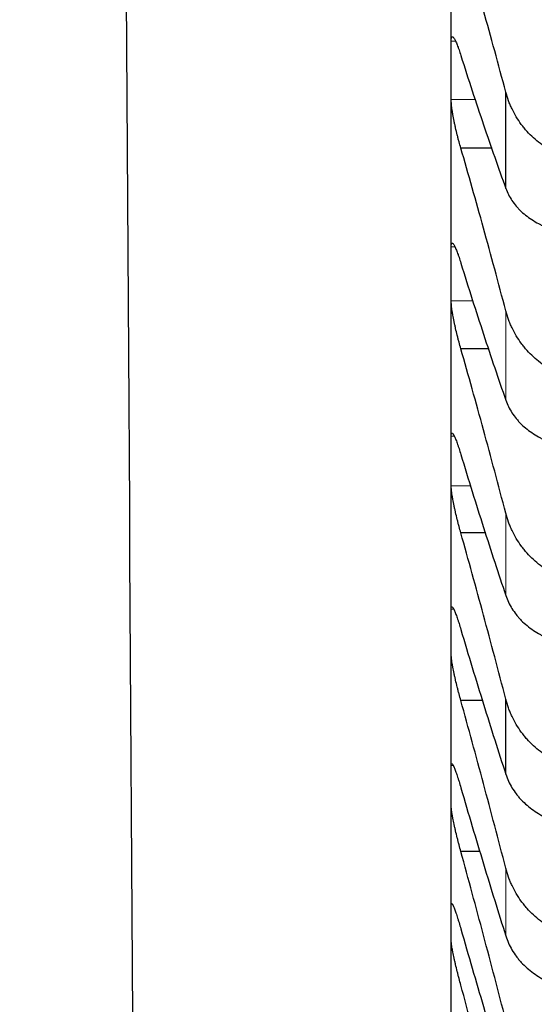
# Model space of a CAD drawing. Header units: inches. Extents: x 0 to 20790, y -12 to 14700.
# Tile 156 of 256: x 8037 to 8066, y 9200 to 9255. Entities that reach past the tile are written whole.
import ezdxf

# ---------------------------------------------------------------- set-up
doc = ezdxf.new("R2010")
doc.units = ezdxf.units.IN
doc.layers.add('1', color=7, linetype='Continuous', true_color=0xffffff)
doc.layers.add('254', color=7, linetype='Continuous', true_color=0xffffff)
doc.styles.add('latin_extended', font='simplex.shx')
doc.dimstyles.get("Standard").update_dxf_attribs({"dimtxt": 0.18, "dimasz": 0.18, "dimexe": 0.18, "dimexo": 0.0625, "dimgap": 0.09, "dimtad": 0, "dimtih": 1, "dimtoh": 1, "dimdec": 4, "dimzin": 0, "dimdsep": 46, "dimtxsty": 'Standard', "dimcen": 0.09, "dimadec": 0, "dimazin": 0, "dimtfac": 1, "dimtdec": 4, "dimtofl": 0, "dimtmove": 0, "dimatfit": 3, "dimfxl": 1, "dimtolj": 1, "dimtzin": 0, "dimarcsym": 0})

# ---------------------------------------------------------------- blocks, each defined once
blk = doc.blocks.new('_U1')
at = {"layer": '254', "color": 3, "linetype": 'Continuous', "lineweight": 13, "transparency": 16777216}
for p, q in [((1386.411, 10951.253), (1386.411, 7981.754)), ((8061.411, 9764.754), (8061.411, 7981.754)), ((1508.911, 8016.754), (7938.911, 8016.754))]:
    blk.add_line(p, q, dxfattribs=at)
at = {"layer": '254', "color": 3, "transparency": 16777216}
for points in [[(1508.911, 8037.17), (1508.911, 7996.337), (1386.411, 8016.754)], [(7938.911, 7996.337), (7938.911, 8037.17), (8061.411, 8016.754)]]:
    blk.add_solid(points, dxfattribs=at)
at = {"layer": 'Defpoints', "color": 0, "transparency": 16777216}
for p in [(1386.411, 10986.253), (8061.411, 9799.754), (8061.411, 8016.754)]:
    blk.add_point(p, dxfattribs=at)
at = {"layer": '254', "color": 2, "lineweight": 13, "transparency": 16777216, "insert": (4508.078, 8200.504), "char_height": 122.5, "attachment_point": 1, "style": 'latin_extended'}
blk.add_mtext('\\A1;6675', dxfattribs=at)

msp = doc.modelspace()

# ---------------------------------------------------------------- linework, layer by layer
at = {"layer": '1', "color": 2, "linetype": 'Continuous', "lineweight": 25}
for p, q in [((8061.411, 9251.898), (8061.411, 9264.035)), ((8061.411, 9240.638), (8061.411, 9251.898)), ((8064.438, 9245.358), (8064.438, 9250.687)), ((8063.683, 9247.589), (8061.949, 9247.589)), ((8061.411, 9230.273), (8061.411, 9240.638)), ((8063.503, 9236.487), (8061.949, 9236.487)), ((8061.411, 9220.82), (8061.411, 9230.273)), ((8063.333, 9226.287), (8061.949, 9226.287)), ((8061.411, 9212.295), (8061.411, 9220.82)), ((8063.172, 9217.005), (8061.949, 9217.005)), ((8064.438, 9212.933), (8064.438, 9217.084)), ((8061.411, 9204.71), (8061.411, 9212.295)), ((8063.019, 9208.657), (8061.949, 9208.657)), ((8061.411, 9198.078), (8061.411, 9204.71))]:
    msp.add_line(p, q, dxfattribs=at)
at = {"layer": '1', "color": 110, "linetype": 'Continuous', "lineweight": 13}
for p, q in [((8061.655, 9253.516), (8061.414, 9253.516)), ((8062.772, 9250.279), (8061.414, 9250.279)), ((8061.614, 9242.133), (8061.414, 9242.133)), ((8062.631, 9239.142), (8061.414, 9239.142)), ((8064.438, 9233.638), (8064.438, 9238.581)), ((8061.581, 9231.644), (8061.414, 9231.644)), ((8062.499, 9228.902), (8061.414, 9228.902)), ((8064.438, 9222.823), (8064.438, 9227.374)), ((8061.552, 9222.064), (8061.414, 9222.064)), ((8061.529, 9213.409), (8061.414, 9213.409)), ((8064.438, 9203.983), (8064.438, 9207.726))]:
    msp.add_line(p, q, dxfattribs=at)
at = {"layer": '1', "color": 2, "linetype": 'Continuous', "lineweight": 25}
for points, knots in [([(8045.866, 8861.176), (8045.214, 8966.423), (8044.189, 9131.945), (8043.122, 9304.233), (8042.665, 9378.039), (8042.539, 9398.336), (8042.414, 9418.633), (8042.288, 9438.93), (8042.162, 9459.227), (8042.037, 9479.503), (8041.953, 9493.013), (8041.911, 9499.758)], [0, 0, 0, 0, 0.49444, 0.777608, 0.809392, 0.841176, 0.872961, 0.904745, 0.936529, 0.968313, 1, 1, 1, 1]), ([(8061.414, 9253.516), (8061.414, 9253.547), (8061.416, 9253.604), (8061.424, 9253.67), (8061.433, 9253.701), (8061.441, 9253.721), (8061.444, 9253.726), (8061.45, 9253.736), (8061.453, 9253.739), (8061.471, 9253.755), (8061.488, 9253.754), (8061.512, 9253.737), (8061.518, 9253.733), (8061.526, 9253.726), (8061.528, 9253.723), (8061.534, 9253.717), (8061.548, 9253.702), (8061.574, 9253.665), (8061.6, 9253.621), (8061.627, 9253.572), (8061.641, 9253.544), (8061.685, 9253.451), (8061.716, 9253.379), (8061.763, 9253.258), (8061.78, 9253.215), (8061.804, 9253.147), (8061.813, 9253.124), (8061.83, 9253.076), (8061.838, 9253.052), (8061.88, 9252.928), (8061.914, 9252.822), (8061.949, 9252.708)], [0, 0, 0, 0, 0.0625, 0.125, 0.1875, 0.1875, 0.21875, 0.21875, 0.25, 0.25, 0.375, 0.375, 0.40625, 0.40625, 0.421875, 0.421875, 0.4375, 0.5, 0.5625, 0.5625, 0.625, 0.625, 0.75, 0.75, 0.8125, 0.8125, 0.84375, 0.84375, 0.875, 0.875, 1, 1, 1, 1]), ([(8066.78, 9247.558), (8066.634, 9247.646), (8066.494, 9247.74), (8066.225, 9247.941), (8065.968, 9248.153), (8065.731, 9248.39), (8065.591, 9248.546), (8065.563, 9248.577), (8065.508, 9248.641), (8065.481, 9248.673), (8065.401, 9248.771), (8065.349, 9248.837), (8065.199, 9249.038), (8065.107, 9249.176), (8064.935, 9249.46), (8064.856, 9249.605), (8064.748, 9249.829), (8064.713, 9249.904), (8064.665, 9250.019), (8064.649, 9250.057), (8064.618, 9250.134), (8064.603, 9250.173), (8064.531, 9250.369), (8064.48, 9250.527), (8064.438, 9250.687)], [0, 0, 0, 0, 0.125, 0.125, 0.25, 0.375, 0.375, 0.40625, 0.40625, 0.4375, 0.4375, 0.5, 0.5, 0.625, 0.625, 0.75, 0.75, 0.8125, 0.8125, 0.84375, 0.84375, 0.875, 0.875, 1, 1, 1, 1]), ([(8061.949, 9247.589), (8061.914, 9247.703), (8061.88, 9247.821), (8061.83, 9248.005), (8061.813, 9248.067), (8061.789, 9248.161), (8061.781, 9248.193), (8061.764, 9248.257), (8061.756, 9248.289), (8061.716, 9248.45), (8061.686, 9248.578), (8061.642, 9248.77), (8061.628, 9248.834), (8061.608, 9248.93), (8061.601, 9248.962), (8061.588, 9249.025), (8061.581, 9249.057), (8061.55, 9249.212), (8061.528, 9249.333), (8061.503, 9249.477), (8061.498, 9249.506), (8061.489, 9249.563), (8061.484, 9249.591), (8061.472, 9249.673), (8061.464, 9249.726), (8061.443, 9249.879), (8061.433, 9249.972), (8061.423, 9250.078), (8061.422, 9250.099), (8061.419, 9250.139), (8061.418, 9250.158), (8061.415, 9250.214), (8061.414, 9250.248), (8061.414, 9250.279)], [0, 0, 0, 0, 0.125, 0.125, 0.1875, 0.1875, 0.21875, 0.21875, 0.25, 0.25, 0.375, 0.375, 0.4375, 0.4375, 0.46875, 0.46875, 0.5, 0.5, 0.625, 0.625, 0.65625, 0.65625, 0.6875, 0.6875, 0.75, 0.75, 0.875, 0.875, 0.90625, 0.90625, 0.9375, 0.9375, 1, 1, 1, 1]), ([(8064.438, 9245.358), (8064.48, 9245.241), (8064.53, 9245.126), (8064.645, 9244.903), (8064.774, 9244.685), (8064.932, 9244.478), (8065.061, 9244.327), (8065.106, 9244.277), (8065.176, 9244.204), (8065.2, 9244.18), (8065.249, 9244.132), (8065.273, 9244.108), (8065.398, 9243.991), (8065.609, 9243.812), (8065.845, 9243.65), (8066.092, 9243.496), (8066.221, 9243.423), (8066.391, 9243.337), (8066.425, 9243.32), (8066.495, 9243.287), (8066.599, 9243.238), (8066.707, 9243.192), (8066.78, 9243.163)], [0, 0, 0, 0, 0.125, 0.125, 0.25, 0.375, 0.375, 0.4375, 0.4375, 0.46875, 0.46875, 0.5, 0.5, 0.625, 0.75, 0.75, 0.875, 0.875, 0.90625, 0.90625, 0.9375, 1, 1, 1, 1]), ([(8061.414, 9242.133), (8061.414, 9242.162), (8061.416, 9242.214), (8061.424, 9242.273), (8061.433, 9242.299), (8061.441, 9242.314), (8061.444, 9242.318), (8061.45, 9242.325), (8061.453, 9242.328), (8061.471, 9242.337), (8061.488, 9242.331), (8061.512, 9242.307), (8061.518, 9242.302), (8061.526, 9242.293), (8061.528, 9242.289), (8061.534, 9242.282), (8061.548, 9242.263), (8061.574, 9242.222), (8061.6, 9242.173), (8061.627, 9242.118), (8061.641, 9242.088), (8061.685, 9241.988), (8061.716, 9241.913), (8061.763, 9241.785), (8061.78, 9241.74), (8061.804, 9241.67), (8061.813, 9241.645), (8061.83, 9241.596), (8061.838, 9241.571), (8061.88, 9241.443), (8061.914, 9241.334), (8061.949, 9241.219)], [0, 0, 0, 0, 0.0625, 0.125, 0.1875, 0.1875, 0.21875, 0.21875, 0.25, 0.25, 0.375, 0.375, 0.40625, 0.40625, 0.421875, 0.421875, 0.4375, 0.5, 0.5625, 0.5625, 0.625, 0.625, 0.75, 0.75, 0.8125, 0.8125, 0.84375, 0.84375, 0.875, 0.875, 1, 1, 1, 1]), ([(8061.949, 9236.487), (8061.914, 9236.603), (8061.88, 9236.724), (8061.83, 9236.909), (8061.813, 9236.971), (8061.789, 9237.067), (8061.781, 9237.099), (8061.764, 9237.163), (8061.756, 9237.195), (8061.716, 9237.356), (8061.686, 9237.484), (8061.642, 9237.676), (8061.628, 9237.739), (8061.608, 9237.834), (8061.601, 9237.866), (8061.588, 9237.929), (8061.581, 9237.96), (8061.55, 9238.113), (8061.528, 9238.232), (8061.503, 9238.373), (8061.498, 9238.401), (8061.489, 9238.456), (8061.484, 9238.484), (8061.472, 9238.564), (8061.464, 9238.615), (8061.443, 9238.763), (8061.433, 9238.853), (8061.423, 9238.953), (8061.422, 9238.973), (8061.419, 9239.011), (8061.418, 9239.029), (8061.415, 9239.081), (8061.414, 9239.113), (8061.414, 9239.142)], [0, 0, 0, 0, 0.125, 0.125, 0.1875, 0.1875, 0.21875, 0.21875, 0.25, 0.25, 0.375, 0.375, 0.4375, 0.4375, 0.46875, 0.46875, 0.5, 0.5, 0.625, 0.625, 0.65625, 0.65625, 0.6875, 0.6875, 0.75, 0.75, 0.875, 0.875, 0.90625, 0.90625, 0.9375, 0.9375, 1, 1, 1, 1]), ([(8066.78, 9235.429), (8066.634, 9235.517), (8066.494, 9235.612), (8066.225, 9235.813), (8065.968, 9236.028), (8065.731, 9236.266), (8065.591, 9236.423), (8065.563, 9236.454), (8065.508, 9236.519), (8065.481, 9236.551), (8065.401, 9236.65), (8065.349, 9236.716), (8065.199, 9236.919), (8065.107, 9237.058), (8064.935, 9237.343), (8064.856, 9237.49), (8064.748, 9237.715), (8064.713, 9237.791), (8064.665, 9237.907), (8064.649, 9237.946), (8064.618, 9238.024), (8064.603, 9238.063), (8064.531, 9238.26), (8064.48, 9238.419), (8064.438, 9238.581)], [0, 0, 0, 0, 0.125, 0.125, 0.25, 0.375, 0.375, 0.40625, 0.40625, 0.4375, 0.4375, 0.5, 0.5, 0.625, 0.625, 0.75, 0.75, 0.8125, 0.8125, 0.84375, 0.84375, 0.875, 0.875, 1, 1, 1, 1]), ([(8064.438, 9233.638), (8064.48, 9233.515), (8064.53, 9233.396), (8064.645, 9233.164), (8064.774, 9232.937), (8064.932, 9232.722), (8065.061, 9232.565), (8065.106, 9232.513), (8065.176, 9232.437), (8065.2, 9232.411), (8065.249, 9232.362), (8065.273, 9232.337), (8065.398, 9232.215), (8065.609, 9232.028), (8065.845, 9231.859), (8066.092, 9231.698), (8066.221, 9231.622), (8066.391, 9231.533), (8066.425, 9231.515), (8066.495, 9231.48), (8066.599, 9231.429), (8066.707, 9231.381), (8066.78, 9231.351)], [0, 0, 0, 0, 0.125, 0.125, 0.25, 0.375, 0.375, 0.4375, 0.4375, 0.46875, 0.46875, 0.5, 0.5, 0.625, 0.75, 0.75, 0.875, 0.875, 0.90625, 0.90625, 0.9375, 1, 1, 1, 1]), ([(8061.414, 9231.644), (8061.414, 9231.67), (8061.416, 9231.717), (8061.424, 9231.768), (8061.433, 9231.789), (8061.441, 9231.801), (8061.444, 9231.804), (8061.45, 9231.808), (8061.453, 9231.809), (8061.471, 9231.811), (8061.488, 9231.8), (8061.512, 9231.77), (8061.518, 9231.763), (8061.526, 9231.752), (8061.528, 9231.748), (8061.534, 9231.74), (8061.548, 9231.718), (8061.574, 9231.67), (8061.6, 9231.617), (8061.627, 9231.558), (8061.641, 9231.525), (8061.685, 9231.419), (8061.716, 9231.339), (8061.763, 9231.206), (8061.78, 9231.159), (8061.804, 9231.086), (8061.813, 9231.061), (8061.83, 9231.01), (8061.838, 9230.984), (8061.88, 9230.853), (8061.914, 9230.741), (8061.949, 9230.623)], [0, 0, 0, 0, 0.0625, 0.125, 0.1875, 0.1875, 0.21875, 0.21875, 0.25, 0.25, 0.375, 0.375, 0.40625, 0.40625, 0.421875, 0.421875, 0.4375, 0.5, 0.5625, 0.5625, 0.625, 0.625, 0.75, 0.75, 0.8125, 0.8125, 0.84375, 0.84375, 0.875, 0.875, 1, 1, 1, 1]), ([(8061.949, 9226.287), (8061.914, 9226.406), (8061.88, 9226.527), (8061.83, 9226.714), (8061.813, 9226.777), (8061.789, 9226.873), (8061.781, 9226.905), (8061.764, 9226.97), (8061.756, 9227.002), (8061.716, 9227.163), (8061.686, 9227.291), (8061.642, 9227.481), (8061.628, 9227.544), (8061.608, 9227.639), (8061.601, 9227.67), (8061.588, 9227.732), (8061.581, 9227.762), (8061.55, 9227.914), (8061.528, 9228.03), (8061.503, 9228.168), (8061.498, 9228.195), (8061.489, 9228.249), (8061.484, 9228.276), (8061.472, 9228.354), (8061.464, 9228.403), (8061.443, 9228.545), (8061.433, 9228.631), (8061.423, 9228.727), (8061.422, 9228.745), (8061.419, 9228.78), (8061.418, 9228.797), (8061.415, 9228.846), (8061.414, 9228.876), (8061.414, 9228.902)], [0, 0, 0, 0, 0.125, 0.125, 0.1875, 0.1875, 0.21875, 0.21875, 0.25, 0.25, 0.375, 0.375, 0.4375, 0.4375, 0.46875, 0.46875, 0.5, 0.5, 0.625, 0.625, 0.65625, 0.65625, 0.6875, 0.6875, 0.75, 0.75, 0.875, 0.875, 0.90625, 0.90625, 0.9375, 0.9375, 1, 1, 1, 1]), ([(8066.78, 9224.203), (8066.634, 9224.291), (8066.494, 9224.386), (8066.225, 9224.589), (8065.968, 9224.805), (8065.731, 9225.044), (8065.591, 9225.202), (8065.563, 9225.234), (8065.508, 9225.298), (8065.481, 9225.331), (8065.401, 9225.43), (8065.349, 9225.497), (8065.199, 9225.701), (8065.107, 9225.84), (8064.935, 9226.128), (8064.856, 9226.275), (8064.748, 9226.502), (8064.713, 9226.579), (8064.665, 9226.695), (8064.649, 9226.734), (8064.618, 9226.812), (8064.603, 9226.852), (8064.531, 9227.05), (8064.48, 9227.211), (8064.438, 9227.374)], [0, 0, 0, 0, 0.125, 0.125, 0.25, 0.375, 0.375, 0.40625, 0.40625, 0.4375, 0.4375, 0.5, 0.5, 0.625, 0.625, 0.75, 0.75, 0.8125, 0.8125, 0.84375, 0.84375, 0.875, 0.875, 1, 1, 1, 1]), ([(8064.438, 9222.823), (8064.48, 9222.697), (8064.53, 9222.574), (8064.645, 9222.333), (8064.774, 9222.098), (8064.932, 9221.874), (8065.061, 9221.711), (8065.106, 9221.658), (8065.176, 9221.578), (8065.2, 9221.552), (8065.249, 9221.5), (8065.273, 9221.474), (8065.398, 9221.348), (8065.609, 9221.154), (8065.845, 9220.978), (8066.092, 9220.811), (8066.221, 9220.732), (8066.391, 9220.638), (8066.425, 9220.62), (8066.495, 9220.584), (8066.599, 9220.531), (8066.707, 9220.481), (8066.78, 9220.449)], [0, 0, 0, 0, 0.125, 0.125, 0.25, 0.375, 0.375, 0.4375, 0.4375, 0.46875, 0.46875, 0.5, 0.5, 0.625, 0.75, 0.75, 0.875, 0.875, 0.90625, 0.90625, 0.9375, 1, 1, 1, 1]), ([(8061.414, 9222.064), (8061.414, 9222.088), (8061.416, 9222.13), (8061.424, 9222.173), (8061.433, 9222.189), (8061.441, 9222.196), (8061.444, 9222.198), (8061.45, 9222.2), (8061.453, 9222.2), (8061.471, 9222.195), (8061.488, 9222.179), (8061.512, 9222.143), (8061.518, 9222.135), (8061.526, 9222.121), (8061.528, 9222.117), (8061.534, 9222.107), (8061.548, 9222.082), (8061.574, 9222.029), (8061.6, 9221.971), (8061.627, 9221.907), (8061.641, 9221.872), (8061.685, 9221.76), (8061.716, 9221.676), (8061.763, 9221.537), (8061.78, 9221.489), (8061.804, 9221.413), (8061.813, 9221.387), (8061.83, 9221.335), (8061.838, 9221.308), (8061.88, 9221.173), (8061.914, 9221.059), (8061.949, 9220.939)], [0, 0, 0, 0, 0.0625, 0.125, 0.1875, 0.1875, 0.21875, 0.21875, 0.25, 0.25, 0.375, 0.375, 0.40625, 0.40625, 0.421875, 0.421875, 0.4375, 0.5, 0.5625, 0.5625, 0.625, 0.625, 0.75, 0.75, 0.8125, 0.8125, 0.84375, 0.84375, 0.875, 0.875, 1, 1, 1, 1]), ([(8061.949, 9217.005), (8061.914, 9217.126), (8061.88, 9217.249), (8061.83, 9217.438), (8061.813, 9217.501), (8061.789, 9217.597), (8061.781, 9217.629), (8061.764, 9217.694), (8061.756, 9217.726), (8061.716, 9217.888), (8061.686, 9218.015), (8061.642, 9218.203), (8061.628, 9218.266), (8061.608, 9218.359), (8061.601, 9218.39), (8061.588, 9218.451), (8061.581, 9218.481), (8061.55, 9218.63), (8061.528, 9218.743), (8061.503, 9218.878), (8061.498, 9218.904), (8061.489, 9218.957), (8061.484, 9218.983), (8061.472, 9219.058), (8061.464, 9219.106), (8061.443, 9219.243), (8061.433, 9219.324), (8061.423, 9219.414), (8061.422, 9219.431), (8061.419, 9219.465), (8061.418, 9219.48), (8061.415, 9219.526), (8061.414, 9219.553), (8061.414, 9219.577)], [0, 0, 0, 0, 0.125, 0.125, 0.1875, 0.1875, 0.21875, 0.21875, 0.25, 0.25, 0.375, 0.375, 0.4375, 0.4375, 0.46875, 0.46875, 0.5, 0.5, 0.625, 0.625, 0.65625, 0.65625, 0.6875, 0.6875, 0.75, 0.75, 0.875, 0.875, 0.90625, 0.90625, 0.9375, 0.9375, 1, 1, 1, 1]), ([(8066.78, 9213.899), (8066.634, 9213.987), (8066.494, 9214.083), (8066.225, 9214.286), (8065.968, 9214.502), (8065.731, 9214.743), (8065.591, 9214.901), (8065.563, 9214.933), (8065.508, 9214.998), (8065.481, 9215.03), (8065.401, 9215.13), (8065.349, 9215.197), (8065.199, 9215.402), (8065.107, 9215.542), (8064.935, 9215.831), (8064.856, 9215.979), (8064.748, 9216.207), (8064.713, 9216.284), (8064.665, 9216.401), (8064.649, 9216.44), (8064.618, 9216.519), (8064.603, 9216.558), (8064.531, 9216.758), (8064.48, 9216.919), (8064.438, 9217.084)], [0, 0, 0, 0, 0.125, 0.125, 0.25, 0.375, 0.375, 0.40625, 0.40625, 0.4375, 0.4375, 0.5, 0.5, 0.625, 0.625, 0.75, 0.75, 0.8125, 0.8125, 0.84375, 0.84375, 0.875, 0.875, 1, 1, 1, 1]), ([(8061.414, 9213.409), (8061.414, 9213.431), (8061.416, 9213.468), (8061.424, 9213.503), (8061.433, 9213.514), (8061.441, 9213.517), (8061.444, 9213.517), (8061.45, 9213.516), (8061.453, 9213.515), (8061.471, 9213.504), (8061.488, 9213.483), (8061.512, 9213.44), (8061.518, 9213.431), (8061.526, 9213.415), (8061.528, 9213.41), (8061.534, 9213.399), (8061.548, 9213.371), (8061.574, 9213.313), (8061.6, 9213.25), (8061.627, 9213.182), (8061.641, 9213.145), (8061.685, 9213.026), (8061.716, 9212.938), (8061.763, 9212.794), (8061.78, 9212.745), (8061.804, 9212.666), (8061.813, 9212.64), (8061.83, 9212.586), (8061.838, 9212.559), (8061.88, 9212.42), (8061.914, 9212.304), (8061.949, 9212.182)], [0, 0, 0, 0, 0.0625, 0.125, 0.1875, 0.1875, 0.21875, 0.21875, 0.25, 0.25, 0.375, 0.375, 0.40625, 0.40625, 0.421875, 0.421875, 0.4375, 0.5, 0.5625, 0.5625, 0.625, 0.625, 0.75, 0.75, 0.8125, 0.8125, 0.84375, 0.84375, 0.875, 0.875, 1, 1, 1, 1]), ([(8064.438, 9212.933), (8064.48, 9212.803), (8064.53, 9212.675), (8064.645, 9212.426), (8064.774, 9212.183), (8064.932, 9211.952), (8065.061, 9211.783), (8065.106, 9211.728), (8065.176, 9211.646), (8065.2, 9211.618), (8065.249, 9211.565), (8065.273, 9211.538), (8065.398, 9211.407), (8065.609, 9211.206), (8065.845, 9211.024), (8066.092, 9210.85), (8066.221, 9210.768), (8066.391, 9210.672), (8066.425, 9210.653), (8066.495, 9210.615), (8066.599, 9210.56), (8066.707, 9210.508), (8066.78, 9210.475)], [0, 0, 0, 0, 0.125, 0.125, 0.25, 0.375, 0.375, 0.4375, 0.4375, 0.46875, 0.46875, 0.5, 0.5, 0.625, 0.75, 0.75, 0.875, 0.875, 0.90625, 0.90625, 0.9375, 1, 1, 1, 1]), ([(8061.949, 9208.657), (8061.914, 9208.779), (8061.88, 9208.904), (8061.83, 9209.093), (8061.813, 9209.157), (8061.789, 9209.253), (8061.781, 9209.286), (8061.764, 9209.35), (8061.756, 9209.383), (8061.716, 9209.544), (8061.686, 9209.67), (8061.642, 9209.857), (8061.628, 9209.919), (8061.608, 9210.01), (8061.601, 9210.041), (8061.588, 9210.101), (8061.581, 9210.131), (8061.55, 9210.277), (8061.528, 9210.388), (8061.503, 9210.518), (8061.498, 9210.544), (8061.489, 9210.595), (8061.484, 9210.62), (8061.472, 9210.692), (8061.464, 9210.739), (8061.443, 9210.869), (8061.433, 9210.947), (8061.423, 9211.031), (8061.422, 9211.047), (8061.419, 9211.078), (8061.418, 9211.093), (8061.415, 9211.134), (8061.414, 9211.159), (8061.414, 9211.181)], [0, 0, 0, 0, 0.125, 0.125, 0.1875, 0.1875, 0.21875, 0.21875, 0.25, 0.25, 0.375, 0.375, 0.4375, 0.4375, 0.46875, 0.46875, 0.5, 0.5, 0.625, 0.625, 0.65625, 0.65625, 0.6875, 0.6875, 0.75, 0.75, 0.875, 0.875, 0.90625, 0.90625, 0.9375, 0.9375, 1, 1, 1, 1]), ([(8066.78, 9204.533), (8066.634, 9204.621), (8066.494, 9204.717), (8066.225, 9204.921), (8065.968, 9205.137), (8065.731, 9205.378), (8065.591, 9205.536), (8065.563, 9205.569), (8065.508, 9205.633), (8065.481, 9205.666), (8065.401, 9205.766), (8065.349, 9205.833), (8065.199, 9206.039), (8065.107, 9206.179), (8064.935, 9206.469), (8064.856, 9206.617), (8064.748, 9206.846), (8064.713, 9206.923), (8064.665, 9207.041), (8064.649, 9207.08), (8064.618, 9207.159), (8064.603, 9207.199), (8064.531, 9207.399), (8064.48, 9207.561), (8064.438, 9207.726)], [0, 0, 0, 0, 0.125, 0.125, 0.25, 0.375, 0.375, 0.40625, 0.40625, 0.4375, 0.4375, 0.5, 0.5, 0.625, 0.625, 0.75, 0.75, 0.8125, 0.8125, 0.84375, 0.84375, 0.875, 0.875, 1, 1, 1, 1]), ([(8061.414, 9205.694), (8061.414, 9205.713), (8061.416, 9205.744), (8061.424, 9205.772), (8061.433, 9205.778), (8061.441, 9205.777), (8061.444, 9205.776), (8061.45, 9205.772), (8061.453, 9205.769), (8061.471, 9205.752), (8061.488, 9205.725), (8061.512, 9205.676), (8061.518, 9205.666), (8061.526, 9205.649), (8061.528, 9205.643), (8061.534, 9205.631), (8061.548, 9205.6), (8061.574, 9205.536), (8061.6, 9205.468), (8061.627, 9205.396), (8061.641, 9205.357), (8061.685, 9205.232), (8061.716, 9205.14), (8061.763, 9204.992), (8061.78, 9204.94), (8061.804, 9204.86), (8061.813, 9204.833), (8061.83, 9204.777), (8061.838, 9204.749), (8061.88, 9204.608), (8061.914, 9204.489), (8061.949, 9204.366)], [0, 0, 0, 0, 0.0625, 0.125, 0.1875, 0.1875, 0.21875, 0.21875, 0.25, 0.25, 0.375, 0.375, 0.40625, 0.40625, 0.421875, 0.421875, 0.4375, 0.5, 0.5625, 0.5625, 0.625, 0.625, 0.75, 0.75, 0.8125, 0.8125, 0.84375, 0.84375, 0.875, 0.875, 1, 1, 1, 1]), ([(8061.949, 9201.255), (8061.914, 9201.379), (8061.88, 9201.505), (8061.83, 9201.695), (8061.813, 9201.759), (8061.789, 9201.855), (8061.781, 9201.887), (8061.764, 9201.952), (8061.756, 9201.984), (8061.716, 9202.145), (8061.686, 9202.27), (8061.642, 9202.455), (8061.628, 9202.516), (8061.608, 9202.606), (8061.601, 9202.636), (8061.588, 9202.695), (8061.581, 9202.724), (8061.55, 9202.868), (8061.528, 9202.976), (8061.503, 9203.102), (8061.498, 9203.127), (8061.489, 9203.176), (8061.484, 9203.2), (8061.472, 9203.27), (8061.464, 9203.314), (8061.443, 9203.439), (8061.433, 9203.513), (8061.423, 9203.591), (8061.422, 9203.606), (8061.419, 9203.634), (8061.418, 9203.648), (8061.415, 9203.686), (8061.414, 9203.708), (8061.414, 9203.727)], [0, 0, 0, 0, 0.125, 0.125, 0.1875, 0.1875, 0.21875, 0.21875, 0.25, 0.25, 0.375, 0.375, 0.4375, 0.4375, 0.46875, 0.46875, 0.5, 0.5, 0.625, 0.625, 0.65625, 0.65625, 0.6875, 0.6875, 0.75, 0.75, 0.875, 0.875, 0.90625, 0.90625, 0.9375, 0.9375, 1, 1, 1, 1]), ([(8064.438, 9203.983), (8064.48, 9203.848), (8064.53, 9203.717), (8064.645, 9203.46), (8064.774, 9203.21), (8064.932, 9202.971), (8065.061, 9202.797), (8065.106, 9202.74), (8065.176, 9202.655), (8065.2, 9202.627), (8065.249, 9202.571), (8065.273, 9202.544), (8065.398, 9202.408), (8065.609, 9202.201), (8065.845, 9202.012), (8066.092, 9201.833), (8066.221, 9201.748), (8066.391, 9201.648), (8066.425, 9201.628), (8066.495, 9201.59), (8066.599, 9201.533), (8066.707, 9201.479), (8066.78, 9201.445)], [0, 0, 0, 0, 0.125, 0.125, 0.25, 0.375, 0.375, 0.4375, 0.4375, 0.46875, 0.46875, 0.5, 0.5, 0.625, 0.75, 0.75, 0.875, 0.875, 0.90625, 0.90625, 0.9375, 1, 1, 1, 1])]:
    msp.add_open_spline(points, degree=3, knots=knots, dxfattribs=at)
for points in [[(8064.438, 9250.687), (8064.234, 9251.456), (8063.824, 9252.979), (8063.205, 9255.221), (8062.58, 9257.422), (8062.16, 9258.862), (8061.949, 9259.575)], [(8061.411, 9251.898), (8061.411, 9252.437), (8061.412, 9252.976), (8061.414, 9253.516)], [(8061.949, 9252.708), (8062.16, 9252.046), (8062.58, 9250.747), (8063.205, 9248.873), (8063.824, 9247.072), (8064.234, 9245.921), (8064.438, 9245.358)], [(8061.414, 9250.279), (8061.412, 9250.819), (8061.411, 9251.358), (8061.411, 9251.898)], [(8064.438, 9238.581), (8064.234, 9239.357), (8063.824, 9240.895), (8063.205, 9243.165), (8062.58, 9245.399), (8062.16, 9246.863), (8061.949, 9247.589)], [(8061.411, 9240.638), (8061.411, 9241.136), (8061.412, 9241.635), (8061.414, 9242.133)], [(8061.949, 9241.219), (8062.16, 9240.54), (8062.58, 9239.206), (8063.205, 9237.276), (8063.824, 9235.416), (8064.234, 9234.222), (8064.438, 9233.638)], [(8061.414, 9239.142), (8061.412, 9239.641), (8061.411, 9240.139), (8061.411, 9240.638)], [(8064.438, 9227.374), (8064.234, 9228.155), (8063.824, 9229.706), (8063.205, 9232.001), (8062.58, 9234.263), (8062.16, 9235.749), (8061.949, 9236.487)], [(8061.411, 9230.273), (8061.411, 9230.73), (8061.412, 9231.187), (8061.414, 9231.644)], [(8061.414, 9228.902), (8061.412, 9229.359), (8061.411, 9229.816), (8061.411, 9230.273)], [(8061.949, 9230.623), (8062.16, 9229.929), (8062.58, 9228.563), (8063.205, 9226.58), (8063.824, 9224.663), (8064.234, 9223.429), (8064.438, 9222.823)], [(8064.438, 9217.084), (8064.234, 9217.869), (8063.824, 9219.431), (8063.205, 9221.745), (8062.58, 9224.032), (8062.16, 9225.538), (8061.949, 9226.287)], [(8061.411, 9220.82), (8061.411, 9221.235), (8061.412, 9221.649), (8061.414, 9222.064)], [(8061.414, 9219.577), (8061.412, 9219.992), (8061.411, 9220.406), (8061.411, 9220.82)], [(8061.949, 9220.939), (8062.16, 9220.23), (8062.58, 9218.834), (8063.205, 9216.801), (8063.824, 9214.831), (8064.234, 9213.559), (8064.438, 9212.933)], [(8064.438, 9207.726), (8064.234, 9208.515), (8063.824, 9210.084), (8063.205, 9212.416), (8062.58, 9214.724), (8062.16, 9216.247), (8061.949, 9217.005)], [(8061.411, 9212.295), (8061.411, 9212.666), (8061.412, 9213.038), (8061.414, 9213.409)], [(8061.414, 9211.181), (8061.412, 9211.552), (8061.411, 9211.924), (8061.411, 9212.295)], [(8061.949, 9212.182), (8062.16, 9211.46), (8062.58, 9210.035), (8063.205, 9207.957), (8063.824, 9205.936), (8064.234, 9204.627), (8064.438, 9203.983)], [(8064.438, 9199.317), (8064.234, 9200.107), (8063.824, 9201.682), (8063.205, 9204.027), (8062.58, 9206.353), (8062.16, 9207.891), (8061.949, 9208.657)], [(8061.411, 9204.71), (8061.411, 9205.038), (8061.412, 9205.366), (8061.414, 9205.694)], [(8061.414, 9203.727), (8061.412, 9204.055), (8061.411, 9204.383), (8061.411, 9204.71)], [(8061.949, 9204.366), (8062.16, 9203.632), (8062.58, 9202.181), (8063.205, 9200.06), (8063.824, 9197.991), (8064.234, 9196.649), (8064.438, 9195.986)], [(8064.438, 9191.869), (8064.234, 9192.66), (8063.824, 9194.238), (8063.205, 9196.591), (8062.58, 9198.931), (8062.16, 9200.482), (8061.949, 9201.255)]]:
    msp.add_open_spline(points, degree=3, dxfattribs=at)

# ---------------------------------------------------------------- dimensions: what is measured, and where the dimension line sits
at = {"layer": '254', "color": 2, "linetype": 'Continuous', "lineweight": 13}
dim = msp.add_linear_dim(base=(8061.411, 8016.754), p1=(1386.411, 10986.253), p2=(8061.411, 9799.754), dimstyle='Standard', override={"dimscale": 35, "dimtxt": 3.5, "dimasz": 3.5, "dimexe": 1, "dimexo": 1, "dimgap": 1.75, "dimtad": 1, "dimtih": 1, "dimtoh": 0, "dimdec": 2, "dimlfac": 1, "dimzin": 8, "dimdsep": 46, "dimlunit": 2, "dimtxsty": 'latin_extended', "dimsah": 1, "dimse1": 0, "dimse2": 0, "dimsd1": 0, "dimsd2": 0, "dimclrd": 3, "dimclre": 3, "dimclrt": 2, "dimtol": 0, "dimtm": -0.1, "dimtfac": 0.714286, "dimtdec": 3, "dimtofl": 1, "dimtmove": 0, "dimtzin": 8, "dimlwd": 13, "dimlwe": 13}, dxfattribs=at)
dim.commit()
dim.dimension.update_dxf_attribs({"geometry": '_U1', "text_midpoint": (4723.911, 8016.754), "dimtype": 160})

doc.saveas('drawing.dxf')
